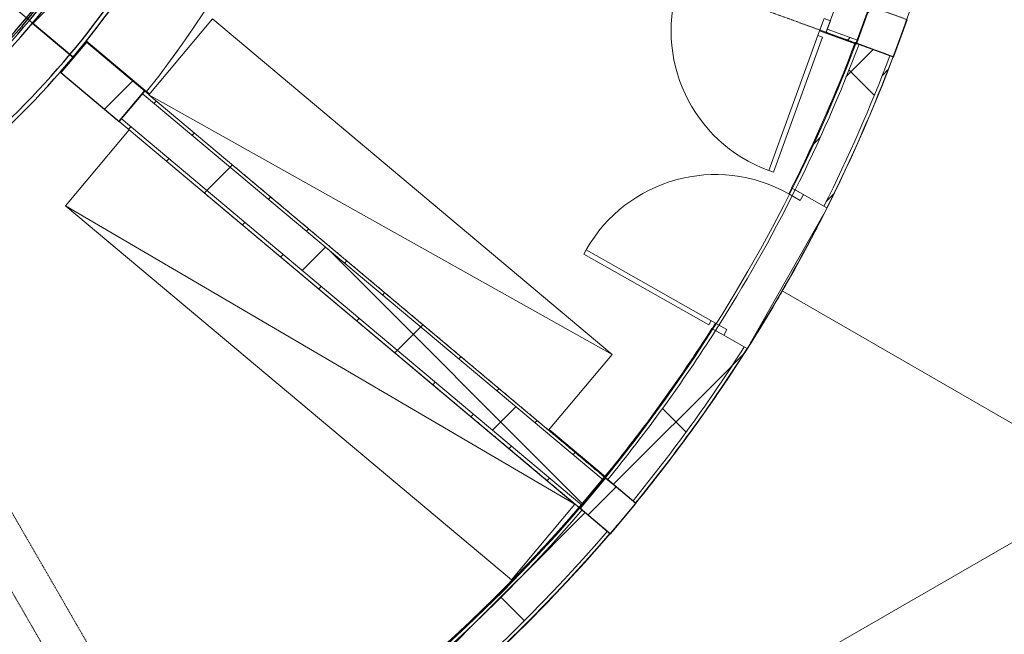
# Model space of a CAD drawing. Header units: centimetres. Extents: x 6036 to 22185, y 5782 to 11383.
# Tile 165 of 183: x 17888 to 18485, y 7190 to 7562. Entities that reach past the tile are written whole.
import ezdxf

# ---------------------------------------------------------------- set-up
doc = ezdxf.new("R2010")
doc.units = ezdxf.units.CM
doc.linetypes.add('Dash', pattern=[0.6, 0.3, -0.3])
doc.linetypes.add('Dot 1mm', pattern=[0.1, 0, -0.1])
for name, color, linetype, lineweight in [('A-AREA', 32, 'Continuous', 9), ('A-COLS', 52, 'Continuous', 9), ('A-COLS-HDLN', 52, 'Dash', 9), ('A-DOOR', 31, 'Continuous', 9), ('A-DOOR-FRAM', 31, 'Continuous', 9), ('A-DOOR-OPNG', 31, 'Continuous', 9), ('A-FLOR', 192, 'Continuous', 9), ('A-WALL', 113, 'Continuous', 9), ('A-WALL-FNSH', 113, 'Continuous', 25), ('A-WALL-PATT', 111, 'Continuous', 25), ('Q-CASE', 31, 'Continuous', 9), ('S-BEAM', 12, 'Continuous', 9)]:
    doc.layers.add(name, color=color, linetype=linetype, lineweight=lineweight)
pattern_1 = [(45, (12452.32, 0), (-33.67596, 33.67596), [])]
pattern_2 = [(45, (12452.32, 0), (-21.2132, 21.2132), [])]
pattern_3 = [(45, (12452.32, 0), (-53.033, 53.033), []), (135, (12452.32, 0), (-53.033, -53.033), [])]

# ---------------------------------------------------------------- blocks, each defined once
blk = doc.blocks.new('GEMO_PanelElewacyjny_Luk - GEMO_PanelElewacyjny_Standard_168_-V305-7-02 ZestMeble')
at = {"layer": 'S-BEAM'}
h = blk.add_hatch(dxfattribs=at)
h.set_pattern_fill('FP_147', color=256, style=0, pattern_type=2)
h.set_pattern_definition([(165, (9356.247, -1384.794), (-7.76457, -28.977775), [])])
h.paths.add_polyline_path([(92.46, -418.71), (69.5, -415.17), (46.41, -412.64), (23.23, -411.12), (0, -410.62), (-23.23, -411.12), (-46.41, -412.64), (-69.5, -415.17), (-92.46, -418.71), (-92.02, -421.21), (-65.23, -417.26), (-41.31, -414.85), (-16.77, -413.52), (0, -413.16), (24.49, -413.75), (46.19, -415.17), (69.17, -417.69), (92.02, -421.21)])
h.paths.add_polyline_path([(86.89, -450.32), (62.22, -446.6), (37.39, -444.12), (12.47, -442.87), (-12.47, -442.87), (-37.39, -444.12), (-62.22, -446.6), (-86.89, -450.32), (-86.45, -452.82), (-61.9, -449.12), (-32.04, -446.39), (-12.41, -445.41), (18.96, -445.74), (37.2, -446.65), (62.76, -449.25), (86.45, -452.82)])
h = blk.add_hatch(dxfattribs=at)
h.set_pattern_fill('FP_148', color=256, style=0, pattern_type=2)
h.set_pattern_definition([(165, (9356.25, -1384.794), (-19.4114, -72.44444), []), (255, (9356.25, -1384.794), (72.44444, -19.4114), [])])
h.paths.add_polyline_path([(92.02, -421.21), (67.8, -417.54), (46.19, -415.17), (23.11, -413.66), (0, -413.16), (-25.49, -413.82), (-46.19, -415.17), (-69.17, -417.69), (-92.02, -421.21), (-86.89, -450.32), (-62.22, -446.6), (-37.39, -444.12), (-12.47, -442.87), (12.47, -442.87), (37.39, -444.12), (66.28, -447.21), (86.89, -450.32), (91.29, -425.33)])
at = {"layer": 'S-BEAM', "lineweight": 25}
for p, q in [((-92.46, -418.71), (-92.02, -421.21)), ((-92.02, -421.21), (-86.89, -450.32)), ((86.89, -450.32), (92.02, -421.21)), ((92.02, -421.21), (92.46, -418.71)), ((-86.89, -450.32), (-86.45, -452.82)), ((-69.8, -452.23), (-72.75, -452.75)), ((-72.75, -452.75), (-72.35, -455.02)), ((-69.39, -454.5), (-69.8, -452.23)), ((-14.68, -447.57), (-17.68, -447.57)), ((-17.68, -447.57), (-17.68, -449.88)), ((-17.68, -449.88), (-14.68, -449.88)), ((-14.68, -449.88), (-14.68, -447.57)), ((17.5, -447.57), (14.5, -447.57)), ((14.5, -447.57), (14.5, -449.88)), ((14.5, -449.88), (17.5, -449.88)), ((17.5, -449.88), (17.5, -447.57)), ((69.8, -452.23), (69.39, -454.5)), ((72.75, -452.75), (69.8, -452.23)), ((72.35, -455.02), (72.75, -452.75)), ((86.45, -452.82), (86.89, -450.32)), ((-86.25, -453.96), (-86.05, -455.09)), ((-72.35, -455.02), (-69.39, -454.5)), ((69.39, -454.5), (72.35, -455.02)), ((86.05, -455.09), (86.25, -453.96))]:
    blk.add_line(p, q, dxfattribs=at)
at = {"layer": 'S-BEAM'}
for p, q in [((-86.25, -453.94), (-86.45, -452.82)), ((-17.68, -532.15), (-17.68, -449.88)), ((-14.68, -449.88), (-14.68, -532.15)), ((14.5, -532.15), (14.5, -449.88)), ((17.5, -449.88), (17.5, -532.15)), ((86.45, -452.82), (86.25, -453.96)), ((-71.76, -536.12), (-86.05, -455.09)), ((-58.06, -536.05), (-72.35, -455.02)), ((-69.39, -454.5), (-55.11, -535.53)), ((55.11, -535.53), (69.39, -454.5)), ((72.35, -455.02), (58.06, -536.05)), ((86.05, -455.09), (71.76, -536.12)), ((-58.06, -536.05), (-55.11, -535.53)), ((-17.68, -532.15), (-14.68, -532.15)), ((14.5, -532.15), (17.5, -532.15)), ((55.11, -535.53), (58.06, -536.05))]:
    blk.add_line(p, q, dxfattribs=at)
at = {"layer": 'S-BEAM', "lineweight": 25}
for radius in [532.46, 529.92, 529.92, 500.36, 500.36, 497.82, 496.67, 495.51]:
    blk.add_arc((0, -943.08), radius, 80, 100, dxfattribs=at)
at = {"layer": 'S-BEAM'}
for start, end in [(92.4534, 97.71133), (87.98865, 92.03689), (82.28867, 87.57214), (98.12745, 100), (80, 81.87255)]:
    blk.add_arc((0, -943.08), 413.24, start, end, dxfattribs=at)
blk = doc.blocks.new('GEMO_PanelElewacyjny_Luk - GEMO_PanelElewacyjny_Standard_168_-V306-7-02 ZestMeble')
at = {"layer": 'S-BEAM'}
h = blk.add_hatch(dxfattribs=at)
h.set_pattern_fill('FP_149', color=256, style=0, pattern_type=2)
h.set_pattern_definition([(185, (8943.07, 1841.87), (2.61467, -29.88584), [])])
h.paths.add_polyline_path([(92.46, -418.71), (66.73, -414.87), (46.41, -412.64), (23.23, -411.12), (-6.37, -410.75), (-23.23, -411.12), (-46.41, -412.64), (-75.07, -416.03), (-92.46, -418.71), (-92.02, -421.21), (-66.63, -417.41), (-41.55, -414.87), (-23.11, -413.66), (0, -413.16), (24.5, -413.75), (46.19, -415.17), (70.3, -417.86), (92.02, -421.21)])
h.paths.add_polyline_path([(86.89, -450.32), (62.05, -446.58), (31.8, -443.84), (12.47, -442.87), (-12.47, -442.87), (-37.39, -444.12), (-69.04, -447.63), (-86.89, -450.32), (-86.45, -452.82), (-61.9, -449.12), (-32.1, -446.39), (-12.41, -445.41), (12.41, -445.41), (37.2, -446.65), (61.9, -449.12), (86.45, -452.82)])
h = blk.add_hatch(dxfattribs=at)
h.set_pattern_fill('FP_150', color=256, style=0, pattern_type=2)
h.set_pattern_definition([(185, (8943.07, 1841.87), (6.5367, -74.7146), []), (275, (8943.07, 1841.87), (74.7146, 6.5367), [])])
h.paths.add_polyline_path([(92.02, -421.21), (69.17, -417.69), (46.19, -415.17), (23.11, -413.66), (-7.7, -413.32), (-23.11, -413.66), (-46.19, -415.17), (-69.17, -417.69), (-92.02, -421.21), (-86.89, -450.32), (-62.22, -446.6), (-33.37, -443.91), (-12.47, -442.87), (12.47, -442.87), (37.39, -444.12), (62.22, -446.6), (86.89, -450.32), (89.73, -434.17)])
at = {"layer": 'S-BEAM', "lineweight": 25}
for p, q in [((-92.46, -418.71), (-92.02, -421.21)), ((-92.02, -421.21), (-86.89, -450.32)), ((86.94, -450), (92.02, -421.21)), ((92.08, -420.88), (92.46, -418.71)), ((-86.89, -450.32), (-86.45, -452.82)), ((-69.8, -452.23), (-72.75, -452.75)), ((-72.75, -452.75), (-72.35, -455.02)), ((-69.39, -454.5), (-69.8, -452.23)), ((-14.68, -447.57), (-17.68, -447.57)), ((-17.68, -447.57), (-17.68, -449.88)), ((-17.68, -449.88), (-14.68, -449.88)), ((-14.68, -449.88), (-14.68, -447.57)), ((17.5, -447.57), (14.5, -447.57)), ((14.5, -447.57), (14.5, -449.88)), ((14.5, -449.88), (17.5, -449.88)), ((17.5, -449.88), (17.5, -447.57)), ((69.8, -452.23), (69.39, -454.5)), ((72.75, -452.75), (69.8, -452.23)), ((72.35, -455.02), (72.75, -452.75)), ((86.5, -452.5), (86.89, -450.32)), ((-86.25, -453.96), (-86.05, -455.09)), ((-72.35, -455.02), (-69.39, -454.5)), ((69.39, -454.5), (72.35, -455.02)), ((86.1, -454.77), (86.25, -453.96))]:
    blk.add_line(p, q, dxfattribs=at)
at = {"layer": 'S-BEAM'}
for p, q in [((-86.25, -453.96), (-86.45, -452.82)), ((-17.68, -532.15), (-17.68, -449.88)), ((-14.68, -449.88), (-14.68, -532.15)), ((14.5, -532.15), (14.5, -449.88)), ((17.5, -449.88), (17.5, -532.15)), ((86.45, -452.82), (86.3, -453.63)), ((-71.76, -536.12), (-86.05, -455.09)), ((-58.06, -536.05), (-72.35, -455.02)), ((-69.39, -454.5), (-55.11, -535.53)), ((55.11, -535.53), (69.39, -454.5)), ((72.35, -455.02), (58.06, -536.05)), ((86.05, -455.09), (71.76, -536.12)), ((-58.06, -536.05), (-55.11, -535.53)), ((-17.68, -532.15), (-14.68, -532.15)), ((14.5, -532.15), (17.5, -532.15)), ((55.11, -535.53), (58.06, -536.05))]:
    blk.add_line(p, q, dxfattribs=at)
at = {"layer": 'S-BEAM', "lineweight": 25}
for radius in [532.46, 529.92, 529.92, 500.36, 500.36, 497.82, 496.67, 495.51]:
    blk.add_arc((0, -943.08), radius, 80, 100, dxfattribs=at)
at = {"layer": 'S-BEAM'}
for start, end in [(92.4534, 97.71133), (87.98865, 92.03689), (82.28867, 87.57214), (98.12745, 100), (80, 81.87255)]:
    blk.add_arc((0, -943.08), 413.24, start, end, dxfattribs=at)
blk = doc.blocks.new('GEMO_WregaPodstawowaDrewno - GEMO_WregaPodstawowaDrewno-5875956-7-02 ZestMeble')
at = {"layer": 'A-COLS-HDLN', "color": 254}
for p, q in [((-12, 391.15), (-12, -391.15)), ((12, -391.15), (12, 391.15))]:
    blk.add_line(p, q, dxfattribs=at)
blk = doc.blocks.new('GEMO_WregaLukDrewno - GEMO_WregaLukDrewno-5876808-7-02 ZestMeble')
at = {"layer": 'A-COLS-HDLN', "color": 254}
for p, q in [((-12, -295.15), (-12, 24)), ((12, 24), (12, -295.15))]:
    blk.add_line(p, q, dxfattribs=at)
blk = doc.blocks.new('CASE_Szafa_P2 - E21-S_Regal_Instx60x100__Administracja_high-8681815-7-02 ZestMeble')
at = {"layer": 'Q-CASE'}
for p, q in [((158.13, 0), (-158.13, 0)), ((-158.13, 0), (-158.13, -60)), ((158.13, 0), (-158.13, 0)), ((-158.13, 0), (-158.13, -60)), ((-158.13, -60), (158.13, 0)), ((158.13, 0), (-158.13, 0)), ((158.13, -60), (158.13, 0)), ((158.13, -60), (158.13, 0)), ((-158.13, -60), (158.13, -60)), ((-158.13, -60), (158.13, -60))]:
    blk.add_line(p, q, dxfattribs=at)
blk = doc.blocks.new('CASE_Szafa_P2 - E21-S_Regal_Instx60x100__Administracja_high-6023972-7-02 ZestMeble')
at = {"layer": 'Q-CASE'}
for p, q in [((176.36, 0), (-176.36, 0)), ((-176.36, 0), (-176.36, -60)), ((176.36, 0), (-176.36, 0)), ((-176.36, 0), (-176.36, -60)), ((-176.36, -60), (176.36, 0)), ((176.36, 0), (-176.36, 0)), ((176.36, -60), (176.36, 0)), ((176.36, -60), (176.36, 0)), ((-176.36, -60), (176.36, -60)), ((-176.36, -60), (176.36, -60))]:
    blk.add_line(p, q, dxfattribs=at)
blk = doc.blocks.new('DOOR_Drzwi-1S_P1 - C13-D_Drzwi_90x200_-8233001-7-02 ZestMeble')
at = {"layer": 'A-DOOR'}
for p, q in [((45, -12.25), (45, -102.25)), ((48, -15.25), (45, -15.25)), ((48, -15.25), (48, -102.25)), ((48, -102.25), (45, -102.25))]:
    blk.add_line(p, q, dxfattribs=at)
at = {"layer": 'A-DOOR-FRAM'}
for p, q in [((-45, -4.25), (-49, -4.25)), ((-49, -4.25), (-49, -12.25)), ((-45, -12.25), (-45, -4.25)), ((49, -4.25), (45, -4.25)), ((45, -4.25), (45, -12.25)), ((49, -12.25), (49, -4.25)), ((-49, -12.25), (-45, -12.25)), ((45, -12.25), (49, -12.25))]:
    blk.add_line(p, q, dxfattribs=at)
at = {"layer": 'A-DOOR-OPNG'}
blk.add_arc((45, -12.25), 90, 180, 270, dxfattribs=at)
blk = doc.blocks.new('DOOR_Drzwi-1S_P1 - C13-D_Drzwi_90x200_-8676130-7-02 ZestMeble')
at = {"layer": 'A-DOOR'}
for p, q in [((45, -12.5), (45, -102.5)), ((48, -15.5), (45, -15.5)), ((48, -15.5), (48, -102.5)), ((48, -102.5), (45, -102.5))]:
    blk.add_line(p, q, dxfattribs=at)
at = {"layer": 'A-DOOR-FRAM'}
for p, q in [((-45, -4.5), (-49, -4.5)), ((-49, -4.5), (-49, -12.5)), ((-45, -12.5), (-45, -4.5)), ((49, -4.5), (45, -4.5)), ((45, -4.5), (45, -12.5)), ((49, -12.5), (49, -4.5)), ((-49, -12.5), (-45, -12.5)), ((45, -12.5), (49, -12.5))]:
    blk.add_line(p, q, dxfattribs=at)
at = {"layer": 'A-DOOR-OPNG'}
blk.add_arc((45, -12.5), 90, 180, 270, dxfattribs=at)

msp = doc.modelspace()

# ---------------------------------------------------------------- hatches: boundary and pattern name
at = {"layer": 'A-COLS'}
h = msp.add_hatch(dxfattribs=at)
h.set_pattern_fill('FP_35', color=256, style=0, pattern_type=2)
h.set_pattern_definition(pattern_1)
h.paths.add_polyline_path([(18417.94, 7539.8), (18426.15, 7562.35), (18403.6, 7570.56), (18395.39, 7548.01), (18408.01, 7543.42)])
h.paths.add_polyline_path([(18052.94, 7672.65), (18061.15, 7695.2), (18017.74, 7711), (18009.54, 7688.45), (18045.19, 7675.47)])
h = msp.add_hatch(dxfattribs=at)
h.set_pattern_fill('FP_35', color=256, style=0, pattern_type=2)
h.set_pattern_definition(pattern_1)
h.paths.add_polyline_path([(18246.36, 7250.87), (18261.78, 7269.25), (18243.4, 7284.68), (18227.97, 7266.3), (18236.65, 7259.01)])
h.paths.add_polyline_path([(17948.8, 7500.54), (17964.23, 7518.93), (17928.85, 7548.62), (17913.42, 7530.23), (17934.21, 7512.79)])
at = {"layer": 'A-WALL-PATT', "lineweight": 9}
h = msp.add_hatch(dxfattribs=at)
h.set_pattern_fill('FP_13', color=256, style=0, pattern_type=2)
h.set_pattern_definition(pattern_2)
h.paths.add_polyline_path([(18395.37, 7547.96), (18396.06, 7549.84), (18377.76, 7556.5), (18377.08, 7554.62), (18383.07, 7552.44)])
h.paths.add_polyline_path([(18284.99, 7588.14), (18285.67, 7590.02), (18258.38, 7599.64), (18258.38, 7597.82), (18283.32, 7588.74)])
h = msp.add_hatch(dxfattribs=at)
h.set_pattern_fill('FP_13', color=256, style=0, pattern_type=2)
h.set_pattern_definition(pattern_2)
h.paths.add_polyline_path([(18244.61, 7283.5), (18261.96, 7305.37), (18283.32, 7334.38), (18294.69, 7350.59), (18310.04, 7373.91), (18308.26, 7374.84), (18289.51, 7346.69), (18273.95, 7324.77), (18257.41, 7302.85), (18243.06, 7284.77)])
h.paths.add_polyline_path([(18358.35, 7459.17), (18372.25, 7488.18), (18386.89, 7522.04), (18397.04, 7547.54), (18395.17, 7548.24), (18383.07, 7517.88), (18370.46, 7489.08), (18356.61, 7460.16), (18358.13, 7459.3)])
h = msp.add_hatch(dxfattribs=at)
h.set_pattern_fill('FP_14', color=256, style=0, pattern_type=2)
h.set_pattern_definition(pattern_3)
h.paths.add_polyline_path([(18260.09, 7270.84), (18283.32, 7300.55), (18301, 7324.77), (18316.07, 7346.69), (18327.46, 7364.03), (18310.04, 7373.91), (18291.95, 7346.69), (18276.44, 7324.77), (18258.38, 7300.86), (18244.61, 7283.5), (18258.38, 7272.23)])
h.paths.add_polyline_path([(18375.78, 7449.3), (18390.14, 7479.22), (18403.47, 7509.62), (18415.74, 7540.46), (18397.04, 7547.54), (18383.07, 7512.9), (18372.25, 7488.18), (18358.35, 7459.17)])
h = msp.add_hatch(dxfattribs=at)
h.set_pattern_fill('FP_13', color=256, style=0, pattern_type=2)
h.set_pattern_definition(pattern_2)
h.paths.add_polyline_path([(18261.64, 7269.57), (18283.32, 7297.21), (18303.45, 7324.77), (18318.46, 7346.69), (18329.21, 7363.05), (18327.46, 7364.03), (18308.26, 7335.12), (18295.17, 7316.43), (18277.97, 7293.37), (18260.09, 7270.84)])
h.paths.add_polyline_path([(18377.52, 7448.31), (18391.93, 7478.32), (18408.01, 7515.61), (18417.62, 7539.75), (18415.74, 7540.46), (18403.47, 7509.62), (18389.65, 7478.2), (18375.78, 7449.3)])
h = msp.add_hatch(dxfattribs=at)
h.set_pattern_fill('FP_14', color=256, style=0, pattern_type=2)
h.set_pattern_definition(pattern_3)
h.paths.add_polyline_path([(18229.04, 7268.13), (18241.9, 7283.45), (17962.73, 7517.69), (17949.88, 7502.37), (18224.93, 7271.58)])
h = msp.add_hatch(dxfattribs=at)
h.set_pattern_fill('FP_13', color=256, style=0, pattern_type=2)
h.set_pattern_definition(pattern_2)
h.paths.add_polyline_path([(18241.9, 7283.45), (18243.18, 7284.98), (17964.02, 7519.23), (17962.73, 7517.69), (18233.45, 7290.54)])
h = msp.add_hatch(dxfattribs=at)
h.set_pattern_fill('FP_13', color=256, style=0, pattern_type=2)
h.set_pattern_definition(pattern_2)
h.paths.add_polyline_path([(18227.75, 7266.6), (18229.04, 7268.13), (17949.88, 7502.37), (17948.59, 7500.84), (18224.93, 7268.97)])
h = msp.add_hatch(dxfattribs=at)
h.set_pattern_fill('FP_13', color=256, style=0, pattern_type=2)
h.set_pattern_definition(pattern_2)
h.paths.add_polyline_path([(17995.83, 7069.36), (18024.76, 7087.26), (18058.89, 7110.44), (18083.83, 7128.66), (18110.24, 7149.42), (18136.16, 7171.33), (18160.33, 7193.25), (18183.57, 7215.83), (18208.51, 7241.97), (18229.34, 7265.31), (18227.83, 7266.61), (18201.2, 7237.09), (18180.05, 7215.17), (18157.36, 7193.16), (18132.16, 7170.42), (18106.15, 7148.6), (18079.06, 7127.5), (18048.51, 7105.58), (18023.67, 7088.94), (17994.81, 7071.08)])
h = msp.add_hatch(dxfattribs=at)
h.set_pattern_fill('FP_14', color=256, style=0, pattern_type=2)
h.set_pattern_definition(pattern_3)
h.paths.add_polyline_path([(18006.05, 7052.17), (18035.59, 7070.45), (18064.45, 7089.78), (18092.59, 7110.13), (18119.99, 7131.49), (18146.6, 7153.82), (18172.39, 7177.09), (18197.32, 7201.28), (18221.37, 7226.34), (18244.5, 7252.26), (18229.34, 7265.31), (18203.97, 7237.09), (18182.93, 7215.17), (18158.64, 7191.62), (18133.47, 7168.91), (18107.41, 7147.04), (18080.58, 7126.13), (18052.1, 7105.58), (18018.94, 7083.66), (17995.83, 7069.36), (18000.36, 7061.74)])
h = msp.add_hatch(dxfattribs=at)
h.set_pattern_fill('FP_13', color=256, style=0, pattern_type=2)
h.set_pattern_definition(pattern_2)
h.paths.add_polyline_path([(18007.07, 7050.45), (18036.67, 7068.76), (18065.59, 7088.14), (18093.79, 7108.54), (18121.25, 7129.94), (18147.91, 7152.31), (18173.75, 7175.63), (18198.74, 7199.87), (18222.84, 7224.99), (18246.02, 7250.96), (18244.5, 7252.26), (18221.37, 7226.34), (18197.32, 7201.28), (18166.01, 7171.33), (18141.35, 7149.42), (18114.86, 7127.5), (18092.59, 7110.13), (18058.89, 7086.06), (18033.95, 7069.44), (18006.05, 7052.17)])

# ---------------------------------------------------------------- linework, layer by layer
at = {"layer": 'A-AREA', "linetype": 'Dot 1mm'}
for start, end in [(322.11198, 327.00964), (321.27225, 321.64278)]:
    msp.add_arc((17513, 7881.52), 579.83, start, end, dxfattribs=at)
at = {"layer": 'A-COLS', "lineweight": 25}
for p, q in [((18403.6, 7570.56), (18395.39, 7548.01)), ((18417.94, 7539.8), (18426.15, 7562.35)), ((17928.85, 7548.62), (17913.42, 7530.23)), ((17964.23, 7518.93), (17928.85, 7548.62)), ((18395.39, 7548.01), (18417.94, 7539.8)), ((17913.42, 7530.23), (17948.8, 7500.54)), ((17948.8, 7500.54), (17964.23, 7518.93)), ((18243.4, 7284.68), (18227.97, 7266.3)), ((18261.78, 7269.25), (18243.4, 7284.68)), ((18227.97, 7266.3), (18246.36, 7250.87)), ((18246.36, 7250.87), (18261.78, 7269.25))]:
    msp.add_line(p, q, dxfattribs=at)
at = {"layer": 'A-COLS'}
for p, q in [((17928.39, 7549), (17928.85, 7548.62)), ((17913.42, 7530.23), (17912.97, 7530.62))]:
    msp.add_line(p, q, dxfattribs=at)
at = {"layer": 'A-FLOR'}
for p, q in [((18043.09, 6987.75), (20042.62, 8142.17)), ((17954.72, 7495.58), (17948.8, 7500.54)), ((18552.08, 7281.61), (18350.51, 7397.98)), ((18227.35, 7266.82), (18224.93, 7268.85))]:
    msp.add_line(p, q, dxfattribs=at)
for centre, radius, start, end in [((17513, 7881.52), 943.08, 300, 360), ((17513, 7881.52), 967.08, 300, 360), ((17513, 7881.52), 579.83, 321.27237, 358.80043), ((17513, 7881.52), 967.08, 339.64629, 340.72598), ((17513, 7881.52), 967.08, 324.23202, 339.10081), ((17513, 7881.52), 967.08, 337.6104, 338.6864), ((17513, 7881.52), 967.08, 335.57434, 336.64771), ((17513, 7881.52), 967.08, 333.5381, 334.60969), ((17512.98, 7881.89), 945.17, 327.48953, 333.43338), ((17513, 7881.52), 967.08, 331.50163, 332.5722), ((17513, 7881.52), 967.08, 330, 330.53512), ((17513, 7881.52), 967.08, 329.48435, 330), ((17513, 7881.52), 967.08, 327.4278, 328.49837), ((17513, 7881.52), 967.08, 325.39031, 326.4619), ((17513, 7881.52), 967.08, 320.72788, 324.09464), ((17513, 7881.52), 967.08, 323.35229, 324.42566), ((17513, 7881.52), 967.08, 321.3136, 322.3896), ((17513, 7881.52), 967.08, 319.27402, 320.35371), ((17513, 7881.52), 967.08, 300.72223, 319.30589), ((17512.98, 7881.89), 942.67, 316.62098, 317.26808), ((17513, 7881.52), 967.08, 317.23324, 318.31795), ((17512.98, 7881.89), 942.67, 314.46723, 315.25949), ((17513, 7881.52), 967.08, 315.19078, 316.28231), ((17512.98, 7881.89), 942.67, 312.39959, 313.23226)]:
    msp.add_arc(centre, radius, start, end, dxfattribs=at)
at = {"layer": 'A-WALL', "color": 9, "lineweight": 18}
for p, q in [((18384.61, 7575.29), (18377.76, 7556.5)), ((18396.06, 7549.84), (18402.9, 7568.64)), ((18377.76, 7556.5), (18396.06, 7549.84)), ((18415.74, 7540.46), (18397.04, 7547.54)), ((17962.73, 7517.69), (17949.88, 7502.37)), ((17962.73, 7517.69), (18241.9, 7283.45)), ((17949.88, 7502.37), (18229.04, 7268.13)), ((18358.35, 7459.17), (18375.78, 7449.3)), ((18327.46, 7364.03), (18310.04, 7373.91)), ((18229.04, 7268.13), (18241.9, 7283.45)), ((18244.61, 7283.5), (18260.09, 7270.84)), ((18244.5, 7252.26), (18229.34, 7265.31))]:
    msp.add_line(p, q, dxfattribs=at)
at = {"layer": 'A-WALL'}
for p, q in [((18377.08, 7554.62), (18395.37, 7547.96)), ((17928.76, 7549.46), (17964.34, 7519.61)), ((17964.02, 7519.23), (17966.74, 7516.94)), ((18375.72, 7444.73), (18331.35, 7366.43)), ((18209.02, 7313.65), (18243.18, 7284.98))]:
    msp.add_line(p, q, dxfattribs=at)
for radius, start, end in [(943.17, 333.4395, 339.28326), (967.17, 327.79474, 333.1283), (943.17, 320.72078, 327.48353), (943.17, 300.72121, 319.28111)]:
    msp.add_arc((17512.98, 7881.89), radius, start, end, dxfattribs=at)
at = {"layer": 'A-WALL', "color": 9, "lineweight": 18}
for radius, start, end in [(945.17, 333.43319, 339.28326), (965.17, 333.37156, 339.28326), (945.17, 320.72078, 327.48984), (965.17, 320.72078, 327.55147), (945.17, 300.72121, 319.28111), (965.17, 300.72121, 319.28111)]:
    msp.add_arc((17512.98, 7881.89), radius, start, end, dxfattribs=at)
at = {"layer": 'A-WALL-FNSH', "color": 253, "lineweight": 9}
for p, q in [((18377.76, 7556.5), (18376.91, 7554.15)), ((18376.91, 7554.15), (18395.2, 7547.49)), ((18397.04, 7547.54), (18394.7, 7548.42)), ((18395.2, 7547.49), (18396.06, 7549.84)), ((18417.62, 7539.75), (18415.74, 7540.46)), ((17964.34, 7519.61), (17962.73, 7517.69)), ((17967.06, 7517.32), (17964.34, 7519.61)), ((17949.88, 7502.37), (17948.59, 7500.84)), ((17948.59, 7500.84), (18227.75, 7266.6)), ((18356.18, 7460.4), (18358.35, 7459.17)), ((18375.78, 7449.3), (18377.52, 7448.31)), ((18310.04, 7373.91), (18307.86, 7375.14)), ((18329.21, 7363.05), (18327.46, 7364.03)), ((18243.5, 7285.36), (18209.34, 7314.03)), ((18242.68, 7285.09), (18227.42, 7266.91)), ((18227.81, 7266.59), (18243.06, 7284.77)), ((18241.9, 7283.45), (18243.5, 7285.36)), ((18242.67, 7285.08), (18244.61, 7283.5)), ((18243.06, 7284.77), (18242.68, 7285.09)), ((18227.42, 7266.91), (18227.81, 7266.59)), ((18229.34, 7265.31), (18227.45, 7266.94)), ((18227.75, 7266.6), (18229.04, 7268.13)), ((18260.09, 7270.84), (18261.64, 7269.57)), ((18246.02, 7250.96), (18244.5, 7252.26))]:
    msp.add_line(p, q, dxfattribs=at)
for radius, start, end in [(942.67, 333.44108, 339.28326), (967.17, 333.36554, 339.28326), (942.67, 320.72078, 327.48195), (967.17, 320.72078, 327.5575), (942.67, 300.72121, 319.28111), (967.17, 300.72121, 319.28111)]:
    msp.add_arc((17512.98, 7881.89), radius, start, end, dxfattribs=at)

# ---------------------------------------------------------------- block references
at = {"layer": 'A-COLS-HDLN', "color": 254}
for name, p, rotation in [('GEMO_WregaLukDrewno - GEMO_WregaLukDrewno-5876808-7-02 ZestMeble', (18399.49, 7559.28), 249.999999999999), ('GEMO_WregaLukDrewno - GEMO_WregaLukDrewno-5876808-7-02 ZestMeble', (18235.69, 7275.49), 229.999999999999), ('GEMO_WregaPodstawowaDrewno - GEMO_WregaPodstawowaDrewno-5875956-7-02 ZestMeble', (18032.7, 6981.75), 30.00000000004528), ('GEMO_WregaPodstawowaDrewno - GEMO_WregaPodstawowaDrewno-5875956-7-02 ZestMeble', (17824.86, 6861.75), 30.00000000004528)]:
    msp.add_blockref(name, p, dxfattribs=dict(at, rotation=rotation))
at = {"layer": 'A-DOOR'}
for name, p, rotation in [('DOOR_Drzwi-1S_P1 - C13-D_Drzwi_90x200_-8676130-7-02 ZestMeble', (18335.14, 7582.65), 340.0005971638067), ('DOOR_Drzwi-1S_P1 - C13-D_Drzwi_90x200_-8233001-7-02 ZestMeble', (18342.87, 7411.62), 240.4615181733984)]:
    msp.add_blockref(name, p, dxfattribs=dict(at, rotation=rotation))
at = {"layer": 'Q-CASE'}
for name, p, rotation in [('CASE_Szafa_P2 - E21-S_Regal_Instx60x100__Administracja_high-8681815-7-02 ZestMeble', (18087.82, 7415.22), 139.9999999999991), ('CASE_Szafa_P2 - E21-S_Regal_Instx60x100__Administracja_high-6023972-7-02 ZestMeble', (18089.82, 7382.21), 319.9999999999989)]:
    msp.add_blockref(name, p, dxfattribs=dict(at, rotation=rotation))
at = {"layer": 'S-BEAM'}
for name, p, rotation in [('GEMO_PanelElewacyjny_Luk - GEMO_PanelElewacyjny_Standard_168_-V305-7-02 ZestMeble', (18329.71, 7410.35), 239.9999999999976), ('GEMO_PanelElewacyjny_Luk - GEMO_PanelElewacyjny_Standard_168_-V306-7-02 ZestMeble', (18119.18, 7159.45), 219.9999999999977)]:
    msp.add_blockref(name, p, dxfattribs=dict(at, rotation=rotation))

doc.saveas('drawing.dxf')
